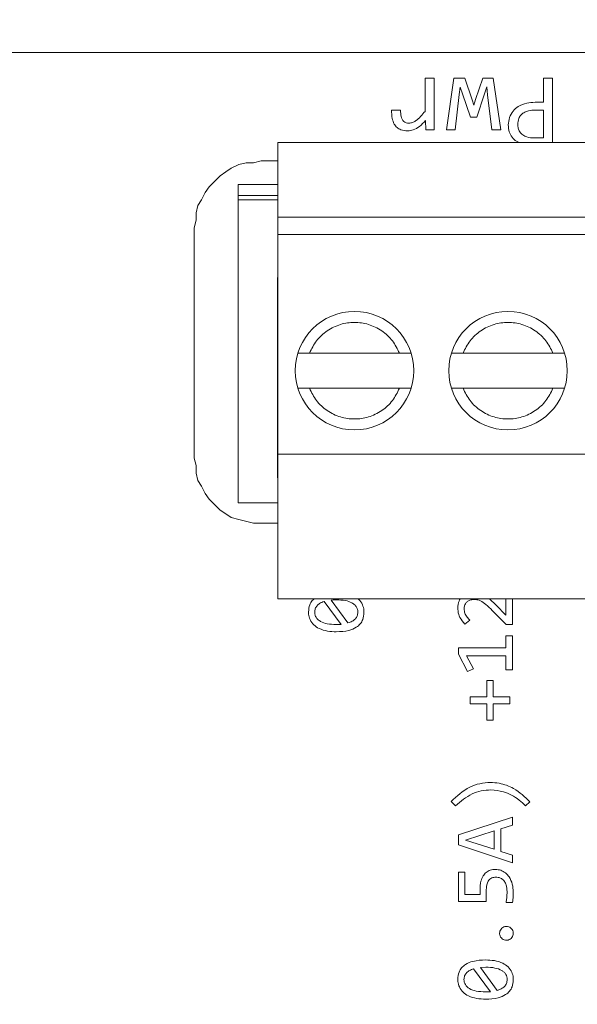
# Model space of a CAD drawing. Header units: millimetres. Extents: x 0 to 420, y 0 to 297.
# Tile 69 of 86: x 211.11 to 213.66, y 213.51 to 217.99. Entities that reach past the tile are written whole.
import ezdxf

# ---------------------------------------------------------------- set-up
doc = ezdxf.new("R2010")
doc.units = ezdxf.units.MM
doc.styles.add('SLDTEXTSTYLE0', font='TXT', dxfattribs={"width": 0.75})
doc.dimstyles.new('SLDDIMSTYLE0', dxfattribs={"dimtxt": 3.5, "dimasz": 3.302, "dimexe": 0, "dimexo": 0.0625, "dimgap": 0.875, "dimtad": 1, "dimlfac": 5, "dimrnd": 1e-09, "dimzin": 12, "dimdsep": 46, "dimtxsty": 'SLDTEXTSTYLE0', "dimsah": 1, "dimcen": 0.09, "dimadec": 0, "dimazin": 3, "dimtfac": 1, "dimtofl": 0, "dimtmove": 0, "dimatfit": 3, "dimfxl": 1, "dimfrac": 2, "dimtolj": 1, "dimtzin": 12, "dimarcsym": 0})

# ---------------------------------------------------------------- blocks, each defined once
blk = doc.blocks.new('_D_5')
at = {"color": 7, "linetype": 'Continuous', "lineweight": 0}
for p, q in [((192.2126, 242.4085), (294.6813, 242.4085)), ((293.6813, 181.2085), (293.6813, 242.4085)), ((192.2126, 181.2085), (294.6813, 181.2085))]:
    blk.add_line(p, q, dxfattribs=at)
for points in [[(293.6813, 242.4085), (293.1733, 239.1065), (294.1893, 239.1065)], [(293.6813, 181.2085), (294.1893, 184.5105), (293.1733, 184.5105)]]:
    blk.add_solid(points, dxfattribs=at)
at = {"color": 7, "linetype": 'Continuous', "lineweight": 0, "insert": (289.1696, 207.9293), "char_height": 3.5, "attachment_point": 1, "rotation": 90, "style": 'SLDTEXTSTYLE0'}
blk.add_mtext('306', dxfattribs=at)

msp = doc.modelspace()

# ---------------------------------------------------------------- linework, layer by layer
at = {"color": 7, "linetype": 'Continuous', "lineweight": 15}
for p, q in [((197.6652, 217.8455), (214.5259, 217.8455)), ((212.9627, 217.7285), (213.004, 217.7285)), ((212.9627, 217.577), (212.9627, 217.7285)), ((213.004, 217.7285), (213.004, 217.4924)), ((213.06, 217.4924), (213.0944, 217.7285)), ((213.0944, 217.7285), (213.144, 217.7285)), ((213.144, 217.7285), (213.1781, 217.6296)), ((213.1927, 217.631), (213.2255, 217.7285)), ((213.2255, 217.7285), (213.2737, 217.7285)), ((213.2737, 217.7285), (213.3076, 217.4924)), ((213.5024, 217.7285), (213.5443, 217.7285)), ((213.5024, 217.6183), (213.5024, 217.7285)), ((213.5443, 217.7285), (213.5443, 217.4355)), ((213.1189, 217.6541), (213.1005, 217.4924)), ((213.1222, 217.6872), (213.1189, 217.6541)), ((213.133, 217.6561), (213.1222, 217.6872)), ((213.1699, 217.5511), (213.133, 217.6561)), ((213.2338, 217.6574), (213.1994, 217.5511)), ((213.2437, 217.6886), (213.2338, 217.6574)), ((213.2481, 217.6527), (213.2437, 217.6886)), ((213.2677, 217.4924), (213.2481, 217.6527)), ((213.1781, 217.6296), (213.1847, 217.6056)), ((213.1847, 217.6056), (213.1927, 217.631)), ((213.4644, 217.6183), (213.5024, 217.6183)), ((212.8101, 217.5825), (212.8514, 217.5825)), ((213.4633, 217.5825), (213.5024, 217.5825)), ((213.5024, 217.5825), (213.5024, 217.4558)), ((212.9666, 217.4924), (212.9655, 217.5359)), ((213.1994, 217.5511), (213.1699, 217.5511)), ((213.004, 217.4924), (212.9666, 217.4924)), ((213.1005, 217.4924), (213.06, 217.4924)), ((213.3076, 217.4924), (213.2677, 217.4924)), ((212.2909, 217.4355), (217.8909, 217.4355)), ((212.2909, 217.4355), (212.2909, 217.0955)), ((213.5024, 217.4558), (213.4594, 217.4558)), ((212.0794, 217.3178), (212.1133, 217.3347)), ((212.1133, 217.3347), (212.1471, 217.3432)), ((212.1471, 217.3432), (212.181, 217.3432)), ((212.181, 217.3432), (212.2149, 217.3517)), ((212.2149, 217.3517), (212.2909, 217.3517)), ((212.0286, 217.2839), (212.054, 217.3009)), ((212.054, 217.3009), (212.0794, 217.3178)), ((211.9778, 217.2331), (212.0286, 217.2839)), ((212.2909, 217.2438), (212.1101, 217.2438)), ((212.1101, 217.2438), (212.1101, 217.1938)), ((211.9439, 217.1739), (211.9609, 217.2077)), ((211.9609, 217.2077), (211.9778, 217.2331)), ((211.927, 217.1485), (211.9439, 217.1739)), ((212.1101, 217.1938), (212.2909, 217.1938)), ((212.1101, 217.1938), (212.1101, 217.1738)), ((212.1101, 215.7938), (212.1101, 217.1738)), ((211.9185, 217.1146), (211.927, 217.1485)), ((211.9185, 217.0807), (211.9185, 217.1146)), ((211.9101, 217.0469), (211.9185, 217.0807)), ((217.8909, 217.0955), (212.2909, 217.0955)), ((212.2909, 217.0955), (212.2909, 217.0155)), ((211.9101, 215.997), (211.9101, 217.0469)), ((217.8909, 217.0155), (212.2909, 217.0155)), ((212.2909, 217.0155), (212.2909, 216.0155)), ((212.2901, 216.8206), (212.2909, 216.8206)), ((212.2901, 215.907), (212.2901, 216.8206)), ((212.2901, 216.7938), (212.2909, 216.7938)), ((212.8458, 216.4755), (212.436, 216.4755)), ((213.5458, 216.4755), (213.136, 216.4755)), ((212.436, 216.3155), (212.8458, 216.3155)), ((213.136, 216.3155), (213.5458, 216.3155)), ((211.9185, 215.9631), (211.9101, 215.997)), ((212.2909, 216.0155), (217.8909, 216.0155)), ((212.2909, 216.0155), (212.2909, 215.3555)), ((211.9185, 215.9293), (211.9185, 215.9631)), ((211.927, 215.8954), (211.9185, 215.9293)), ((211.9439, 215.87), (211.927, 215.8954)), ((212.2901, 215.9338), (212.2909, 215.9338)), ((212.2909, 215.907), (212.2901, 215.907)), ((211.9609, 215.8361), (211.9439, 215.87)), ((211.9778, 215.8107), (211.9609, 215.8361)), ((212.0286, 215.7599), (211.9778, 215.8107)), ((212.2909, 215.7938), (212.1101, 215.7938)), ((212.054, 215.743), (212.0286, 215.7599)), ((212.0794, 215.7261), (212.054, 215.743)), ((212.1133, 215.7176), (212.0794, 215.7261)), ((212.181, 215.7007), (212.1133, 215.7176)), ((212.2909, 215.7007), (212.181, 215.7007)), ((217.8909, 215.3555), (212.2909, 215.3555)), ((212.503, 215.344), (212.5799, 215.2397)), ((212.6114, 215.2461), (212.5343, 215.3502)), ((213.2564, 215.3555), (213.287, 215.3268)), ((213.287, 215.3268), (213.3304, 215.2823)), ((213.3304, 215.2823), (213.3304, 215.3555)), ((213.3617, 215.3555), (213.3617, 215.2397)), ((213.3324, 215.2397), (213.2691, 215.3032)), ((213.1664, 215.2587), (213.1446, 215.2406)), ((213.3617, 215.2397), (213.3324, 215.2397)), ((213.3313, 215.1875), (213.3617, 215.1875)), ((213.3313, 215.1326), (213.3313, 215.1875)), ((213.3617, 215.1875), (213.3617, 215.033)), ((213.1147, 215.1035), (213.1147, 215.1326)), ((213.1147, 215.1326), (213.3313, 215.1326)), ((213.1559, 215.0253), (213.1147, 215.1035)), ((213.1517, 215.0963), (213.1836, 215.0374)), ((213.3313, 215.0963), (213.1517, 215.0963)), ((213.3313, 215.033), (213.3313, 215.0963)), ((213.1836, 215.0374), (213.1559, 215.0253)), ((213.3617, 215.033), (213.3313, 215.033)), ((213.2447, 214.9843), (213.2733, 214.9843)), ((213.2447, 214.9103), (213.2447, 214.9843)), ((213.2733, 214.9843), (213.2733, 214.9103)), ((213.1684, 214.8779), (213.1684, 214.9103)), ((213.1684, 214.9103), (213.2447, 214.9103)), ((213.2733, 214.9103), (213.35, 214.9103)), ((213.35, 214.9103), (213.35, 214.8779)), ((213.2447, 214.8779), (213.1684, 214.8779)), ((213.2447, 214.8038), (213.2447, 214.8779)), ((213.2733, 214.8779), (213.2733, 214.8038)), ((213.35, 214.8779), (213.2733, 214.8779)), ((213.2733, 214.8038), (213.2447, 214.8038)), ((213.1014, 214.4128), (213.0814, 214.4327)), ((213.4408, 214.4318), (213.4214, 214.4128)), ((213.1158, 214.2815), (213.3617, 214.3622)), ((213.3617, 214.3256), (213.3082, 214.3086)), ((213.3617, 214.3622), (213.3617, 214.3256)), ((213.1158, 214.2354), (213.1158, 214.2815)), ((213.1464, 214.2572), (213.2782, 214.2989)), ((213.2782, 214.2989), (213.2782, 214.2152)), ((213.3082, 214.3086), (213.3082, 214.2057)), ((213.2782, 214.2152), (213.1464, 214.2572)), ((213.3617, 214.1539), (213.1158, 214.2354)), ((213.3082, 214.2057), (213.3617, 214.1885)), ((213.3617, 214.1885), (213.3617, 214.1539)), ((213.1158, 214.1102), (213.1444, 214.1102)), ((213.1158, 213.9778), (213.1158, 214.1102)), ((213.1444, 214.1102), (213.1444, 214.0087)), ((213.2134, 214.0087), (213.2134, 214.03)), ((213.2414, 214.0245), (213.2414, 213.9778)), ((213.2414, 213.9778), (213.1158, 213.9778)), ((213.1444, 214.0087), (213.2134, 214.0087)), ((213.3617, 213.9734), (213.332, 213.9734)), ((213.1836, 213.6704), (213.2606, 213.5661)), ((213.2149, 213.6765), (213.2398, 213.6781)), ((213.2921, 213.5725), (213.2149, 213.6765)), ((213.2606, 213.5661), (213.2376, 213.5655))]:
    msp.add_line(p, q, dxfattribs=at)
at = {"color": 1, "linetype": 'Continuous', "lineweight": 15}
msp.add_line((212.2909, 217.1738), (212.1101, 217.1738), dxfattribs=at)
at = {"color": 7, "linetype": 'Continuous', "lineweight": 15}
for centre in [(212.6409, 216.3955), (213.3409, 216.3955)]:
    msp.add_circle(centre, 0.27, dxfattribs=at)
for points, knots in [([(213.3423, 217.5153), (213.3434, 217.5266), (213.3456, 217.5493), (213.3625, 217.5788), (213.3898, 217.602), (213.4248, 217.6165), (213.4515, 217.6177), (213.4644, 217.6183)], [0, 0, 0, 0, 0.1893972, 0.3792534, 0.5534808, 0.783865, 1, 1, 1, 1]), ([(212.8831, 217.488), (212.8727, 217.4888), (212.8554, 217.4901), (212.8346, 217.5028), (212.8202, 217.5206), (212.8106, 217.548), (212.8103, 217.5698), (212.8101, 217.5825)], [0, 0, 0, 0, 0.226451, 0.374477, 0.522483, 0.721769, 1, 1, 1, 1]), ([(212.8514, 217.5825), (212.8515, 217.5727), (212.8516, 217.5585), (212.8574, 217.5407), (212.8653, 217.5305), (212.8766, 217.5242), (212.8848, 217.5236), (212.8892, 217.5233)], [0, 0, 0, 0, 0.36556, 0.529039, 0.694461, 0.837304, 1, 1, 1, 1]), ([(212.8892, 217.5233), (212.8946, 217.5238), (212.9056, 217.5249), (212.9242, 217.5356), (212.9433, 217.5532), (212.9562, 217.569), (212.9627, 217.577)], [0, 0, 0, 0, 0.172516, 0.350227, 0.670648, 1, 1, 1, 1]), ([(213.3859, 217.5169), (213.3865, 217.5266), (213.3877, 217.5421), (213.3987, 217.5606), (213.414, 217.5731), (213.4363, 217.5813), (213.4538, 217.5821), (213.4633, 217.5825)], [0, 0, 0, 0, 0.247927, 0.396841, 0.545863, 0.754593, 1, 1, 1, 1]), ([(212.9655, 217.5359), (212.9565, 217.526), (212.9404, 217.508), (212.9112, 217.4909), (212.8918, 217.4889), (212.8831, 217.488)], [0, 0, 0, 0, 0.409088, 0.734252, 1, 1, 1, 1]), ([(213.3925, 217.4355), (213.3883, 217.4369), (213.3752, 217.4414), (213.3586, 217.4586), (213.3442, 217.4845), (213.343, 217.5046), (213.3423, 217.5153)], [0, 0, 0, 0, 0.132586, 0.409141, 0.685939, 1, 1, 1, 1]), ([(213.4594, 217.4558), (213.4483, 217.4564), (213.4303, 217.4575), (213.4076, 217.4683), (213.3937, 217.4825), (213.3868, 217.4999), (213.3862, 217.5113), (213.3859, 217.5169)], [0, 0, 0, 0, 0.306685, 0.494202, 0.683185, 0.84448, 1, 1, 1, 1]), ([(212.436, 216.4755), (212.4455, 216.4948), (212.465, 216.5344), (212.5151, 216.5799), (212.5754, 216.609), (212.6409, 216.6186), (212.7064, 216.609), (212.7667, 216.5799), (212.8169, 216.5344), (212.8363, 216.4948), (212.8458, 216.4755)], [0, 0, 0, 0, 0.122151, 0.25, 0.37785, 0.5, 0.622153, 0.75, 0.877849, 1, 1, 1, 1]), ([(213.136, 216.4755), (213.1455, 216.4948), (213.165, 216.5344), (213.2151, 216.5799), (213.2754, 216.609), (213.3409, 216.6186), (213.4064, 216.609), (213.4667, 216.5799), (213.5169, 216.5344), (213.5363, 216.4948), (213.5458, 216.4755)], [0, 0, 0, 0, 0.122151, 0.25, 0.37785, 0.5, 0.622153, 0.75, 0.877849, 1, 1, 1, 1]), ([(212.436, 216.4755), (212.4297, 216.4755), (212.4172, 216.4755), (212.4007, 216.4755), (212.3889, 216.4755), (212.3836, 216.4755), (212.3832, 216.4755), (212.383, 216.4755)], [0, 0, 0, 0, 0.232232, 0.464844, 0.686878, 0.896744, 1, 1, 1, 1]), ([(212.8988, 216.4755), (212.8982, 216.4755), (212.8972, 216.4755), (212.8888, 216.4755), (212.8763, 216.4755), (212.8613, 216.4755), (212.8507, 216.4755), (212.8458, 216.4755)], [0, 0, 0, 0, 0.2010212, 0.4018947, 0.6061759, 0.8192556, 1, 1, 1, 1]), ([(213.136, 216.4755), (213.1297, 216.4755), (213.1172, 216.4755), (213.1007, 216.4755), (213.0889, 216.4755), (213.0836, 216.4755), (213.0832, 216.4755), (213.083, 216.4755)], [0, 0, 0, 0, 0.232232, 0.464844, 0.686878, 0.896744, 1, 1, 1, 1]), ([(213.5988, 216.4755), (213.5982, 216.4755), (213.5972, 216.4755), (213.5888, 216.4755), (213.5763, 216.4755), (213.5613, 216.4755), (213.5507, 216.4755), (213.5458, 216.4755)], [0, 0, 0, 0, 0.2010212, 0.4018947, 0.6061759, 0.8192556, 1, 1, 1, 1]), ([(212.383, 216.3155), (212.3836, 216.3155), (212.3847, 216.3155), (212.393, 216.3155), (212.4055, 216.3155), (212.4205, 216.3155), (212.4311, 216.3155), (212.436, 216.3155)], [0, 0, 0, 0, 0.201019, 0.401894, 0.60619, 0.819254, 1, 1, 1, 1]), ([(212.8458, 216.3155), (212.8363, 216.2961), (212.8169, 216.2566), (212.7667, 216.211), (212.7064, 216.1819), (212.6409, 216.1723), (212.5754, 216.1819), (212.5151, 216.211), (212.465, 216.2566), (212.4455, 216.2961), (212.436, 216.3155)], [0, 0, 0, 0, 0.122152, 0.25, 0.377847, 0.5, 0.62215, 0.75, 0.877848, 1, 1, 1, 1]), ([(212.8458, 216.3155), (212.8521, 216.3155), (212.8647, 216.3155), (212.8812, 216.3155), (212.8929, 216.3155), (212.8982, 216.3155), (212.8986, 216.3155), (212.8988, 216.3155)], [0, 0, 0, 0, 0.2322302, 0.4648578, 0.6868785, 0.8967431, 1, 1, 1, 1]), ([(213.083, 216.3155), (213.0836, 216.3155), (213.0847, 216.3155), (213.093, 216.3155), (213.1055, 216.3155), (213.1205, 216.3155), (213.1311, 216.3155), (213.136, 216.3155)], [0, 0, 0, 0, 0.20102, 0.401895, 0.606191, 0.819273, 1, 1, 1, 1]), ([(213.5458, 216.3155), (213.5363, 216.2961), (213.5169, 216.2566), (213.4667, 216.211), (213.4064, 216.1819), (213.3409, 216.1723), (213.2754, 216.1819), (213.2151, 216.211), (213.165, 216.2566), (213.1455, 216.2961), (213.136, 216.3155)], [0, 0, 0, 0, 0.122152, 0.25, 0.377847, 0.5, 0.62215, 0.75, 0.877848, 1, 1, 1, 1]), ([(213.5458, 216.3155), (213.5521, 216.3155), (213.5647, 216.3155), (213.5812, 216.3155), (213.5929, 216.3155), (213.5982, 216.3155), (213.5986, 216.3155), (213.5988, 216.3155)], [0, 0, 0, 0, 0.2322302, 0.4648578, 0.6868785, 0.8967431, 1, 1, 1, 1]), ([(212.4316, 215.2973), (212.4325, 215.3078), (212.4343, 215.3261), (212.4449, 215.3462), (212.4538, 215.3533), (212.4565, 215.3555)], [0, 0, 0, 0, 0.48129, 0.841277, 1, 1, 1, 1]), ([(212.4596, 215.2955), (212.46, 215.301), (212.461, 215.3117), (212.4695, 215.3252), (212.4833, 215.337), (212.4955, 215.3413), (212.503, 215.344)], [0, 0, 0, 0, 0.2339184, 0.4514937, 0.6644241, 1, 1, 1, 1]), ([(212.5343, 215.3502), (212.5376, 215.3505), (212.5434, 215.3511), (212.5517, 215.3516), (212.5567, 215.3517), (212.5592, 215.3517)], [0, 0, 0, 0, 0.400636, 0.700148, 1, 1, 1, 1]), ([(212.5592, 215.3517), (212.5726, 215.3512), (212.5966, 215.3503), (212.6256, 215.3411), (212.6434, 215.3286), (212.6529, 215.3155), (212.6561, 215.304), (212.6563, 215.2972), (212.6564, 215.2955)], [0, 0, 0, 0, 0.32198, 0.577093, 0.717886, 0.83792, 0.958171, 1, 1, 1, 1]), ([(212.6569, 215.3555), (212.6582, 215.3546), (212.6676, 215.3484), (212.6783, 215.3302), (212.684, 215.3089), (212.6843, 215.2969), (212.6843, 215.2935)], [0, 0, 0, 0, 0.063976, 0.484013, 0.855978, 1, 1, 1, 1]), ([(213.1122, 215.3149), (213.1127, 215.3258), (213.1134, 215.3404), (213.121, 215.3524), (213.123, 215.3555)], [0, 0, 0, 0, 0.747225, 1, 1, 1, 1]), ([(213.1446, 215.2406), (213.1362, 215.2502), (213.1209, 215.2677), (213.1129, 215.2951), (213.1124, 215.3102), (213.1122, 215.3149)], [0, 0, 0, 0, 0.455554, 0.829204, 1, 1, 1, 1]), ([(213.1863, 215.353), (213.1795, 215.3525), (213.1684, 215.3516), (213.1547, 215.3441), (213.1466, 215.3348), (213.142, 215.323), (213.1416, 215.3149), (213.1413, 215.3105)], [0, 0, 0, 0, 0.289877, 0.470378, 0.652288, 0.811017, 1, 1, 1, 1]), ([(213.2691, 215.3032), (213.2597, 215.3126), (213.2431, 215.3291), (213.2179, 215.348), (213.1981, 215.3528), (213.1884, 215.353), (213.1863, 215.353)], [0, 0, 0, 0, 0.402404, 0.705995, 0.937089, 1, 1, 1, 1]), ([(212.5581, 215.206), (212.5447, 215.2066), (212.5178, 215.2077), (212.4823, 215.2181), (212.4544, 215.2363), (212.4376, 215.2597), (212.432, 215.2814), (212.4317, 215.2937), (212.4316, 215.2973)], [0, 0, 0, 0, 0.228904, 0.458854, 0.62401, 0.790338, 0.938505, 1, 1, 1, 1]), ([(212.557, 215.2391), (212.5436, 215.2396), (212.5195, 215.2405), (212.4904, 215.2496), (212.4726, 215.2621), (212.4631, 215.2751), (212.4598, 215.2868), (212.4596, 215.2936), (212.4596, 215.2955)], [0, 0, 0, 0, 0.320815, 0.576205, 0.716271, 0.835543, 0.955024, 1, 1, 1, 1]), ([(212.6843, 215.2935), (212.6835, 215.283), (212.6819, 215.2645), (212.6681, 215.2413), (212.6466, 215.223), (212.6092, 215.2082), (212.5775, 215.2068), (212.5581, 215.206)], [0, 0, 0, 0, 0.1808773, 0.317687, 0.4541896, 0.6647567, 1, 1, 1, 1]), ([(212.6564, 215.2955), (212.6558, 215.2896), (212.6549, 215.2783), (212.645, 215.2635), (212.6303, 215.2524), (212.6179, 215.2483), (212.6114, 215.2461)], [0, 0, 0, 0, 0.244288, 0.461501, 0.715435, 1, 1, 1, 1]), ([(213.1413, 215.3105), (213.1419, 215.3037), (213.1431, 215.29), (213.1533, 215.2725), (213.1622, 215.2631), (213.1664, 215.2587)], [0, 0, 0, 0, 0.34272, 0.690304, 1, 1, 1, 1]), ([(212.5799, 215.2397), (212.5766, 215.2395), (212.5711, 215.2392), (212.5634, 215.2391), (212.5591, 215.2391), (212.557, 215.2391)], [0, 0, 0, 0, 0.4361497, 0.7180265, 1, 1, 1, 1]), ([(213.0814, 214.4327), (213.108, 214.4572), (213.1466, 214.4928), (213.2118, 214.5163), (213.2442, 214.5185), (213.2603, 214.5195)], [0, 0, 0, 0, 0.524354, 0.762768, 1, 1, 1, 1]), ([(213.2603, 214.5195), (213.2737, 214.5187), (213.3106, 214.5166), (213.3769, 214.492), (213.4175, 214.4538), (213.4408, 214.4318)], [0, 0, 0, 0, 0.195024, 0.537398, 1, 1, 1, 1]), ([(213.2628, 214.4858), (213.2481, 214.4849), (213.2189, 214.4831), (213.1606, 214.4638), (213.1254, 214.4335), (213.1014, 214.4128)], [0, 0, 0, 0, 0.242346, 0.4830557, 1, 1, 1, 1]), ([(213.4214, 214.4128), (213.4117, 214.422), (213.3824, 214.4497), (213.3284, 214.4802), (213.282, 214.4841), (213.2628, 214.4858)], [0, 0, 0, 0, 0.224079, 0.678216, 1, 1, 1, 1]), ([(213.2134, 214.03), (213.214, 214.0435), (213.2149, 214.0654), (213.2254, 214.093), (213.2402, 214.1105), (213.2599, 214.122), (213.275, 214.123), (213.283, 214.1235)], [0, 0, 0, 0, 0.305456, 0.497112, 0.658284, 0.819749, 1, 1, 1, 1]), ([(213.283, 214.1235), (213.2914, 214.1227), (213.308, 214.1212), (213.3298, 214.1081), (213.3489, 214.087), (213.3625, 214.0568), (213.3642, 214.0327), (213.365, 214.0206)], [0, 0, 0, 0, 0.17078, 0.338432, 0.507253, 0.750414, 1, 1, 1, 1]), ([(213.2852, 214.0882), (213.2792, 214.0877), (213.2694, 214.087), (213.2576, 214.0797), (213.249, 214.0686), (213.2424, 214.0498), (213.2418, 214.034), (213.2414, 214.0245)], [0, 0, 0, 0, 0.204399, 0.332098, 0.459716, 0.676469, 1, 1, 1, 1]), ([(213.3366, 214.023), (213.336, 214.033), (213.3349, 214.0492), (213.3251, 214.0695), (213.3122, 214.0819), (213.2978, 214.0876), (213.2889, 214.088), (213.2852, 214.0882)], [0, 0, 0, 0, 0.320568, 0.516134, 0.71333, 0.881879, 1, 1, 1, 1]), ([(213.332, 213.9734), (213.3332, 213.98), (213.3353, 213.9914), (213.3364, 214.0081), (213.3365, 214.018), (213.3366, 214.023)], [0, 0, 0, 0, 0.401998, 0.700621, 1, 1, 1, 1]), ([(213.365, 214.0206), (213.3648, 214.0139), (213.3644, 214.0027), (213.3633, 213.9869), (213.3622, 213.9779), (213.3617, 213.9734)], [0, 0, 0, 0, 0.4232, 0.711465, 1, 1, 1, 1]), ([(213.3024, 213.8323), (213.3027, 213.8357), (213.3034, 213.8426), (213.3086, 213.852), (213.3164, 213.8591), (213.3254, 213.8631), (213.3314, 213.8635), (213.3339, 213.8636)], [0, 0, 0, 0, 0.205921, 0.418734, 0.634133, 0.845748, 1, 1, 1, 1]), ([(213.3339, 213.801), (213.3306, 213.8013), (213.3236, 213.8019), (213.3141, 213.8072), (213.3069, 213.8151), (213.3029, 213.824), (213.3026, 213.8299), (213.3024, 213.8323)], [0, 0, 0, 0, 0.205635, 0.424865, 0.638624, 0.85327, 1, 1, 1, 1]), ([(213.3339, 213.8636), (213.3373, 213.8633), (213.3442, 213.8627), (213.3534, 213.8574), (213.3605, 213.8497), (213.3645, 213.8408), (213.3649, 213.8348), (213.365, 213.8323)], [0, 0, 0, 0, 0.2077641, 0.4177834, 0.6331468, 0.8487493, 1, 1, 1, 1]), ([(213.365, 213.8323), (213.3647, 213.8289), (213.3641, 213.822), (213.3589, 213.8127), (213.351, 213.8055), (213.3422, 213.8016), (213.3363, 213.8012), (213.3339, 213.801)], [0, 0, 0, 0, 0.20746, 0.423904, 0.637465, 0.856198, 1, 1, 1, 1]), ([(213.1122, 213.6236), (213.1131, 213.6342), (213.1147, 213.6527), (213.1283, 213.6759), (213.1499, 213.6941), (213.1874, 213.7089), (213.2192, 213.7103), (213.2387, 213.7111)], [0, 0, 0, 0, 0.1814696, 0.3172015, 0.4527165, 0.6632947, 1, 1, 1, 1]), ([(213.2387, 213.7111), (213.2521, 213.7106), (213.279, 213.7095), (213.3147, 213.6992), (213.3425, 213.6806), (213.3593, 213.657), (213.3646, 213.6353), (213.3649, 213.6232), (213.365, 213.6199)], [0, 0, 0, 0, 0.229044, 0.45922, 0.62597, 0.793814, 0.94245, 1, 1, 1, 1]), ([(213.1402, 213.6219), (213.1408, 213.6276), (213.1418, 213.6391), (213.1517, 213.6535), (213.166, 213.6642), (213.1775, 213.6682), (213.1836, 213.6704)], [0, 0, 0, 0, 0.244459, 0.483871, 0.722607, 1, 1, 1, 1]), ([(213.2398, 213.6781), (213.2538, 213.6776), (213.2788, 213.6766), (213.3073, 213.6669), (213.3232, 213.6553), (213.3313, 213.6455), (213.3362, 213.6341), (213.3368, 213.626), (213.337, 213.6219)], [0, 0, 0, 0, 0.335661, 0.599079, 0.707498, 0.805749, 0.900728, 1, 1, 1, 1]), ([(213.2387, 213.5324), (213.2253, 213.533), (213.1985, 213.5341), (213.163, 213.5445), (213.135, 213.5627), (213.1183, 213.5861), (213.1127, 213.6078), (213.1123, 213.62), (213.1122, 213.6236)], [0, 0, 0, 0, 0.228896, 0.458845, 0.62401, 0.790338, 0.938506, 1, 1, 1, 1]), ([(213.2376, 213.5655), (213.2236, 213.566), (213.1986, 213.5669), (213.17, 213.5766), (213.154, 213.5882), (213.146, 213.5981), (213.141, 213.6095), (213.1405, 213.6177), (213.1402, 213.6219)], [0, 0, 0, 0, 0.335861, 0.598815, 0.70694, 0.805128, 0.900293, 1, 1, 1, 1]), ([(213.365, 213.6199), (213.3641, 213.6094), (213.3626, 213.5909), (213.3488, 213.5676), (213.3272, 213.5494), (213.2898, 213.5346), (213.2582, 213.5332), (213.2387, 213.5324)], [0, 0, 0, 0, 0.1808794, 0.3176879, 0.4541903, 0.6647574, 1, 1, 1, 1]), ([(213.337, 213.6219), (213.3365, 213.6159), (213.3357, 213.607), (213.3302, 213.5966), (213.3228, 213.5876), (213.3102, 213.5784), (213.2983, 213.5745), (213.2921, 213.5725)], [0, 0, 0, 0, 0.246736, 0.364709, 0.485293, 0.727694, 1, 1, 1, 1])]:
    msp.add_open_spline(points, degree=3, knots=knots, dxfattribs=at)

# ---------------------------------------------------------------- dimensions: what is measured, and where the dimension line sits
at = {"color": 7, "linetype": 'Continuous', "lineweight": 0}
dim = msp.add_linear_dim(base=(293.6813, 242.4085), p1=(191.2126, 181.2085), p2=(191.2126, 242.4085), angle=90, dimstyle='SLDDIMSTYLE0', dxfattribs=at)
dim.commit()
dim.dimension.update_dxf_attribs({"geometry": '_D_5', "text_midpoint": (293.6813, 211.8085), "dimtype": 160})

doc.saveas('drawing.dxf')
